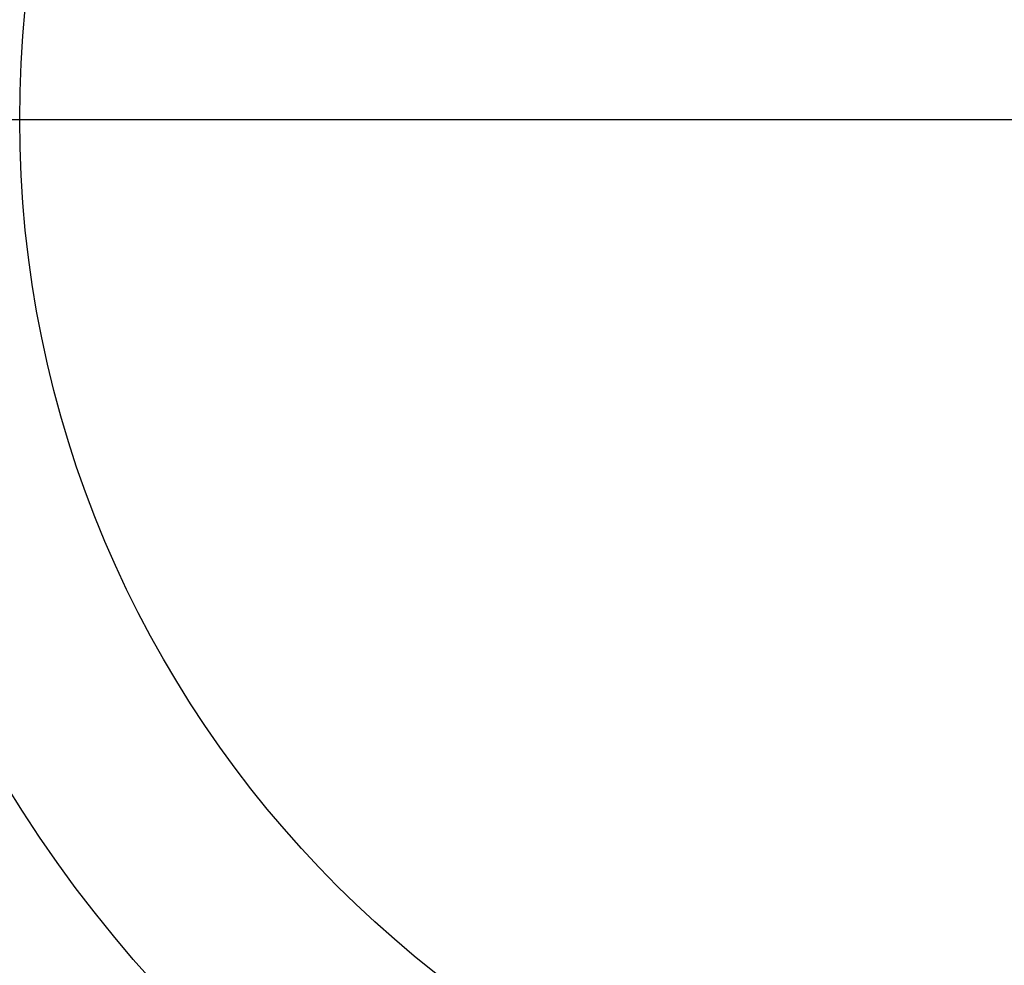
# Model space of a CAD drawing. Header units: millimetres. Extents: x 336 to 771, y -218 to 218.
# Tile 10 of 40: x 466 to 545, y -68 to 8. Entities that reach past the tile are written whole.
import ezdxf

# ---------------------------------------------------------------- set-up
doc = ezdxf.new("R2010")
doc.units = ezdxf.units.MM
doc.layers.add('Ø40', color=5, linetype='Continuous', true_color=0x0000ff)

msp = doc.modelspace()

# ---------------------------------------------------------------- linework, layer by layer
at = {"layer": 'Ø40'}
for p, q in [((465.709, 0, 31.151), (641.294, 0, 31.151)), ((437.863, 0), (669.14, 0))]:
    msp.add_line(p, q, dxfattribs=at)
for centre, radius in [((553.502, 0, 327.826), 205.981), ((553.502, 0, 324.542), 202.782), ((553.502, 0, 216.297), 194.475), ((553.502, 0, 208.726), 194.44), ((553.502, 0, 222.169), 194.232), ((553.502, 0, 227.919), 193.761), ((553.502, 0, 197.88), 193.701), ((553.502, 0, 233.516), 193.074), ((553.502, 0, 191.609), 192.89), ((553.502, 0, 292.016), 192.73), ((553.502, 0, 238.925), 192.182), ((553.502, 0, 183.851), 191.483), ((553.502, 0, 244.11), 191.102), ((553.502, 0, 249.039), 189.849), ((553.502, 0, 175.928), 189.596), ((553.502, 0, 253.445), 188.517), ((553.502, 0, 167.941), 187.248), ((553.502, 0, 257.086), 187.243), ((553.502, 0, 261.088), 185.627), ((553.502, 0, 159.909), 184.45), ((553.502, 0, 264.548), 184.007), ((553.502, 0, 266.596), 182.926), ((553.502, 0, 151.84), 181.211), ((553.502, 0, 270.178), 180.942), ((553.502, 0, 308.953), 179.298), ((553.502, 0, 143.743), 177.541), ((553.502, 0, 271.737), 177.157), ((553.502, 0, 135.627), 173.452), ((553.502, 0, 127.503), 168.958), ((553.502, 0, 119.38), 164.07), ((553.502, 0, 330.716), 161.02), ((553.502, 0, 329.097), 159.934), ((553.502, 0, 111.269), 158.806), ((553.502, 0, 326.021), 158.072), ((553.502, 0, 322.671), 156.288), ((553.502, 0, 319.429), 154.83), ((553.502, 0, 316.328), 153.696), ((553.502, 0, 103.18), 153.179), ((553.502, 0, 313.394), 152.874), ((553.502, 0, 310.651), 152.347), ((553.502, 0, 303.653), 152.274), ((553.502, 0, 308.111), 152.09), ((553.502, 0, 305.78), 152.076), ((553.502, 0, 95.122), 147.206), ((553.502, 0, 86.745), 140.612), ((553.502, 0, 78.01), 133.323), ((553.502, 0, 10.013), 128.17), ((553.502, 0, 70.112), 126.373), ((553.502, 0, 24.445), 121.17), ((553.502, 0, 30.12), 120.236), ((553.502, 0, 27.039), 119.222), ((553.502, 0, 62.283), 119.148), ((553.502, 0), 115.638), ((553.502, 0, 46.865), 103.946), ((553.502, 0, 31.151), 87.793)]:
    msp.add_circle(centre, radius, dxfattribs=at)
at = {"layer": 'Ø40', "extrusion": (0, 0, -1)}
for centre, radius in [((-553.502, 0, -350.419), 185.722), ((-553.502, 0, -350.419), 182.441), ((-553.502, 0, -348.865), 176.027), ((-553.502, 0, -344.549), 171.034)]:
    msp.add_circle(centre, radius, dxfattribs=at)

doc.saveas('drawing.dxf')
